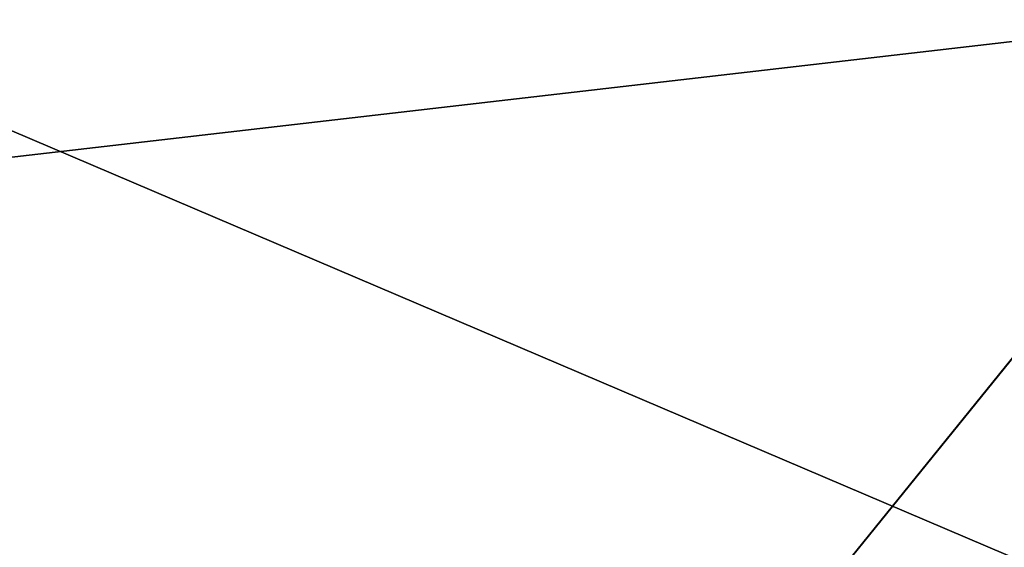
# Model space of a CAD drawing. Header units: millimetres. Extents: x -322 to 175, y 0 to 232.
# Tile 17 of 157: x -166.608 to -166.278, y 60.82 to 60.996. Entities that reach past the tile are written whole.
import ezdxf

# ---------------------------------------------------------------- set-up
doc = ezdxf.new("R2010")
doc.units = ezdxf.units.MM
doc.header["$LTSCALE"] = 65.185185
for name, color, linetype in [('980', 7, 'CONTINUOUS'), ('981', 7, 'CONTINUOUS'), ('982', 7, 'CONTINUOUS'), ('983', 7, 'CONTINUOUS')]:
    doc.layers.add(name, color=color, linetype=linetype)

msp = doc.modelspace()

# ---------------------------------------------------------------- linework, layer by layer
at = {"layer": '980', "color": 7, "linetype": 'CONTINUOUS', "true_color": 0xe0f2ff}
for points in [[(-167.75, 60), (-168.75, 61), (-165.16923, 61, 11.02077), (-167.75, 60)], [(-167.75, 60), (-165.16923, 61, 11.02077), (-164.3602, 59.99999, 10.43299), (-167.75, 60)]]:
    msp.add_3dface(points, dxfattribs=at)
at = {"layer": '981', "color": 7, "linetype": 'CONTINUOUS', "true_color": 0xe0f2ff}
for points in [[(-167.75, 60), (-164.36019, 59.99999, -10.43299), (-168.75, 61), (-167.75, 60)], [(-168.75, 61), (-164.36019, 59.99999, -10.43299), (-168.5192, 61, -2.93294), (-168.75, 61)], [(-164.36019, 59.99999, -10.43299), (-167.83241, 61, -5.79381), (-168.5192, 61, -2.93294), (-164.36019, 59.99999, -10.43299)], [(-164.36019, 59.99999, -10.43299), (-166.70654, 61, -8.51202), (-167.83241, 61, -5.79381), (-164.36019, 59.99999, -10.43299)], [(-164.36019, 59.99999, -10.43299), (-165.16923, 61, -11.02078), (-166.70654, 61, -8.51202), (-164.36019, 59.99999, -10.43299)]]:
    msp.add_3dface(points, dxfattribs=at)
at = {"layer": '982', "color": 7, "linetype": 'CONTINUOUS', "true_color": 0xe0f2ff}
for points in [[(-170, 61), (-170.5, 60.5), (-166.5851, 60.50001, 12.04925), (-170, 61)], [(-169.75382, 61, 3.12844), (-170, 61), (-166.5851, 60.50001, 12.04925), (-169.75382, 61, 3.12844)], [(-169.02124, 61, 6.18003), (-169.75382, 61, 3.12844), (-166.5851, 60.50001, 12.04925), (-169.02124, 61, 6.18003)], [(-167.82034, 61, 9.07942), (-169.02124, 61, 6.18003), (-166.5851, 60.50001, 12.04925), (-167.82034, 61, 9.07942)], [(-166.18059, 61, 11.75538), (-167.82034, 61, 9.07942), (-166.5851, 60.50001, 12.04925), (-166.18059, 61, 11.75538)], [(-166.18059, 61, 11.75538), (-166.5851, 60.50001, 12.04925), (-156.33502, 60.50001, 19.4966), (-166.18059, 61, 11.75538)]]:
    msp.add_3dface(points, dxfattribs=at)
at = {"layer": '983', "color": 7, "linetype": 'CONTINUOUS', "true_color": 0xe0f2ff}
for points in [[(-167.82034, 61, -9.07942), (-166.18059, 61, -11.75538), (-170.5, 60.5), (-167.82034, 61, -9.07942)], [(-166.18059, 61, -11.75538), (-166.5851, 60.50001, -12.04925), (-170.5, 60.5), (-166.18059, 61, -11.75538)], [(-166.18059, 61, -11.75538), (-164.14237, 61, -14.14191), (-166.5851, 60.50001, -12.04925), (-166.18059, 61, -11.75538)], [(-164.14237, 61, -14.14191), (-161.75597, 61, -16.18016), (-166.5851, 60.50001, -12.04925), (-164.14237, 61, -14.14191)], [(-161.75597, 61, -16.18016), (-159.08008, 61, -17.82), (-166.5851, 60.50001, -12.04925), (-161.75597, 61, -16.18016)], [(-159.08008, 61, -17.82), (-156.18051, 61, -19.02108), (-166.5851, 60.50001, -12.04925), (-159.08008, 61, -17.82)], [(-156.18051, 61, -19.02108), (-156.33502, 60.50001, -19.4966), (-166.5851, 60.50001, -12.04925), (-156.18051, 61, -19.02108)]]:
    msp.add_3dface(points, dxfattribs=at)

doc.saveas('drawing.dxf')
